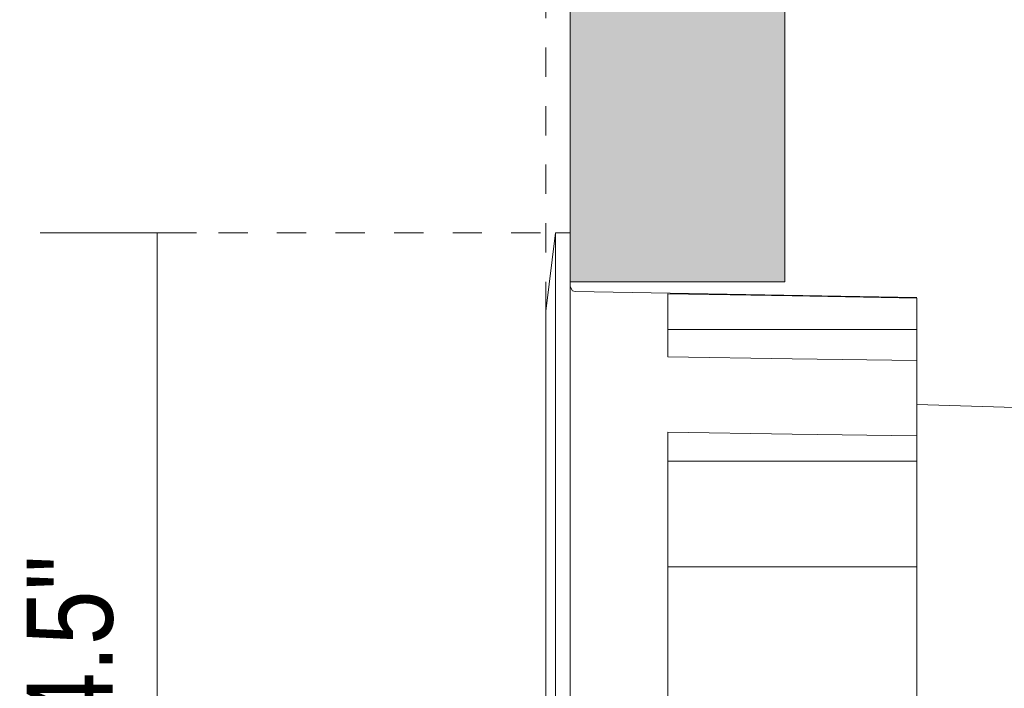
# Model space of a CAD drawing. Header units: millimetres. Extents: x -6729 to -5173, y -1197 to 6775.
# Tile 8 of 12: x -5487 to -5386, y 311 to 379. Entities that reach past the tile are written whole.
import ezdxf

# ---------------------------------------------------------------- set-up
doc = ezdxf.new("R2010")
doc.units = ezdxf.units.MM
doc.linetypes.add('Dash', pattern=[6, 3, -3])
doc.layers.add('A-ANNO-DIMS', color=7, linetype='Dash', lineweight=9, true_color=0xd2d2d2)
for name, color, linetype, lineweight in [('A-ANNO-DIMS-4', 7, 'Continuous', 9), ('A-DETL-GENF', 7, 'Continuous', 9), ('E-LITE-EQPM', 7, 'Continuous', 20)]:
    doc.layers.add(name, color=color, linetype=linetype, lineweight=lineweight)
doc.styles.add('Arial Narrow', font='ARIALN.TTF', dxfattribs={"height": 8.8})
doc.dimstyles.new('FARO_-_2_2mm_Arial_Narrow_mm_Inch_Left', dxfattribs={"dimscale": 304.8, "dimtxt": 9.006193, "dimasz": 0, "dimexe": 0.03937, "dimexo": 0.0625, "dimgap": 0.006562, "dimtad": 1, "dimdec": 0, "dimzin": 0, "dimdsep": 46, "dimtxsty": 'Arial Narrow', "dimblk1": 'NONE', "dimblk2": 'NONE', "dimsah": 1, "dimcen": 0.09, "dimadec": 0, "dimazin": 0, "dimtfac": 1, "dimtdec": 4, "dimtix": 1, "dimtmove": 0, "dimatfit": 3, "dimfxl": 0.013123, "dimfxlon": 1, "dimtvp": 1, "dimtolj": 1, "dimtzin": 0, "dimarcsym": 2})

# ---------------------------------------------------------------- blocks, each defined once
blk = doc.blocks.new('DEEP78 R CM_GLB - 00-703032-Lateral_PDF')
at = {"layer": 'E-LITE-EQPM'}
for p, q in [((-3270.46, 357.5), (-3271.46, 349.5)), ((-3268.96, 357.5), (-3270.46, 357.5)), ((-3270.46, 357.46), (-3270.46, 346.23)), ((-3268.96, 352.52), (-3268.96, 346.23)), ((-3233.46, 350.88), (-3268.46, 351.49)), ((-3258.96, 344.79), (-3258.96, 351.27)), ((-3233.46, 350.83), (-3233.46, 350.82)), ((-3233.46, 350.82), (-3233.46, 347.6)), ((-3271.46, 339.79), (-3271.46, 349.46)), ((-3258.96, 347.6), (-3233.46, 347.6)), ((-3233.46, 347.6), (-3233.46, 344.47)), ((-3270.46, 346.23), (-3270.46, 242.5)), ((-3268.96, 346.23), (-3268.96, 247.42)), ((-3233.46, 344.43), (-3233.46, 340.9)), ((-3233.46, 340.9), (-3233.46, 336.71)), ((-3271.46, 250.5), (-3271.46, 339.79)), ((-3209.66, 339.22), (-3233.46, 339.92)), ((-3258.96, 285.89), (-3258.96, 337.07)), ((-3233.46, 336.71), (-3233.46, 334.13)), ((-3258.96, 334.13), (-3233.46, 334.13)), ((-3233.46, 334.13), (-3233.46, 323.29)), ((-3258.96, 323.29), (-3233.46, 323.29)), ((-3233.46, 323.29), (-3233.46, 296.36))]:
    blk.add_line(p, q, dxfattribs=at)
at = {"layer": 'E-LITE-EQPM', "flags": 128}
for points in [[(-3268.96, 352), (-3268.73, 351.57), (-3268.46, 351.49)], [(-3258.96, 351.27), (-3246.21, 351.04), (-3233.46, 350.82)], [(-3233.46, 344.43), (-3246.21, 344.61), (-3258.96, 344.79)], [(-3258.96, 337.07), (-3246.21, 336.89), (-3233.46, 336.71)]]:
    blk.add_lwpolyline(points, dxfattribs=at)
blk = doc.blocks.new('DIMBLOCK7-Lateral_PDF')
at = {"layer": 'A-ANNO-DIMS-4', "color": 251, "true_color": 0x5b5b5b, "transparency": 16777216}
for p, q in [((-5469.06, 357.5), (-5485.06, 357.5)), ((-5473.06, 357.5), (-5473.06, 242.5)), ((-5473.06, 357.5), (-5469.06, 357.5)), ((-5469.06, 242.5), (-5485.06, 242.5)), ((-5473.06, 242.5), (-5469.06, 242.5))]:
    blk.add_line(p, q, dxfattribs=at)
at = {"layer": 'A-ANNO-DIMS-4', "color": 0, "transparency": 16777216, "insert": (-5486.43, 275.48), "char_height": 8.8, "width": 58.8405, "attachment_point": 1, "rotation": 90, "line_spacing_factor": 0.974696, "style": 'Arial Narrow'}
blk.add_mtext('ø115 / 4.5"', dxfattribs=at)
blk = doc.blocks.new('_None')

msp = doc.modelspace()

# ---------------------------------------------------------------- hatches: boundary and pattern name
at = {"layer": 'A-DETL-GENF', "true_color": 0xc0c0c0}
h = msp.add_hatch(color=9, dxfattribs=at)
h.paths.add_polyline_path([(-5408.76, 150), (-5408.76, 247.5), (-5430.76, 247.5), (-5430.76, 150)])
h.paths.add_polyline_path([(-5430.76, 352.5), (-5408.76, 352.5), (-5408.76, 450), (-5430.76, 450), (-5430.76, 369.85)])

# ---------------------------------------------------------------- linework, layer by layer
at = {"layer": 'A-ANNO-DIMS'}
for p, q in [((-5433.26, 349.5), (-5433.26, 469.5)), ((-5433.8, 357.5), (-5472.27, 357.5))]:
    msp.add_line(p, q, dxfattribs=at)
at = {"layer": 'E-LITE-EQPM'}
for p, q in [((-5430.76, 450), (-5430.76, 352.5)), ((-5408.76, 352.5), (-5408.76, 450)), ((-5430.76, 352.5), (-5408.76, 352.5))]:
    msp.add_line(p, q, dxfattribs=at)

# ---------------------------------------------------------------- block references
msp.add_blockref('DEEP78 R CM_GLB - 00-703032-Lateral_PDF', (-2161.8, 0), dxfattribs=at)

# ---------------------------------------------------------------- dimensions: what is measured, and where the dimension line sits
at = {"layer": 'A-ANNO-DIMS', "color": 251, "linetype": 'Continuous', "true_color": 0x5b5b5b}
dim = msp.add_linear_dim(base=(-5473.06, 242.5), p1=(-5469.06, 357.5), p2=(-5469.06, 242.5), angle=90, text='ø<>', dimstyle='FARO_-_2_2mm_Arial_Narrow_mm_Inch_Left', override={"dimpost": '<>', "dimfxl": 115.002199}, dxfattribs=at)
dim.commit()
dim.dimension.update_dxf_attribs({"geometry": 'DIMBLOCK7-Lateral_PDF', "text_midpoint": (-5480.75, 300)})

doc.saveas('drawing.dxf')
